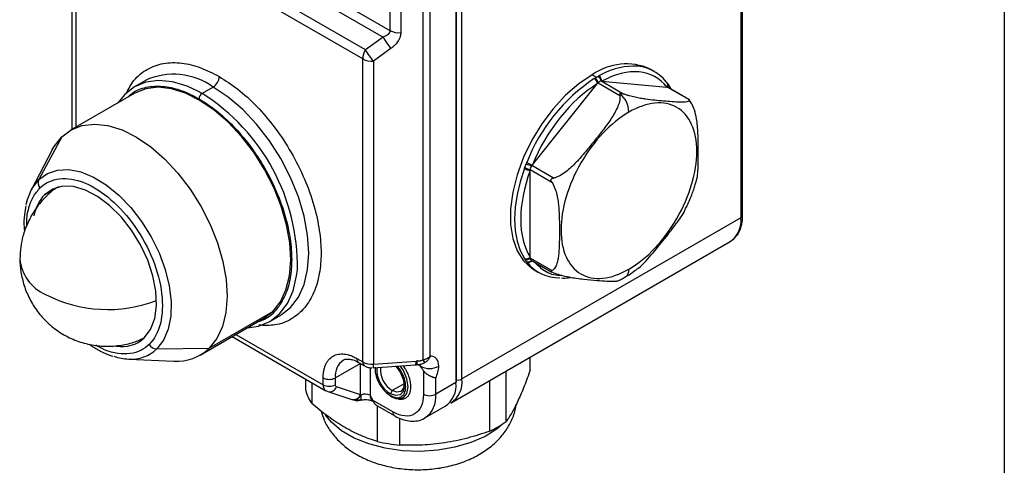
# Model space of a CAD drawing. Header units: millimetres. Extents: x 19 to 819, y 19 to 629.
# Tile 16 of 21: x 705 to 819, y 392 to 444. Entities that reach past the tile are written whole.
import ezdxf

# ---------------------------------------------------------------- set-up
doc = ezdxf.new("R2010")
doc.units = ezdxf.units.MM
doc.header["$LTSCALE"] = 3
doc.layers.add('TEXT', color=140, linetype='Continuous', lineweight=25)

msp = doc.modelspace()

# ---------------------------------------------------------------- linework, layer by layer
for p, q in [((788.682, 499.436), (788.682, 420.712)), ((788.887, 420.998), (788.887, 499.722)), ((755.818, 401.812), (755.818, 480.537)), ((756.438, 402.098), (756.438, 480.822)), ((755.731, 480.414), (755.731, 401.69)), ((748.111, 478.526), (748.111, 442.361)), ((749.355, 478.279), (749.355, 442.114)), ((751.895, 478.459), (751.895, 404.305)), ((752.772, 404.726), (752.772, 478.706)), ((711.329, 451.123), (711.329, 430.935)), ((711.769, 450.571), (711.769, 431.188)), ((734.344, 449.084), (747.315, 441.596)), ((736.787, 448.899), (748.111, 442.361)), ((745.273, 440.128), (732.051, 447.76)), ((744.962, 439.082), (730.99, 447.148)), ((747.315, 441.596), (745.273, 440.128)), ((748.248, 440.304), (746.206, 438.835)), ((744.962, 404.07), (744.962, 439.082)), ((746.206, 438.835), (746.206, 403.823)), ((771.499, 437.249), (772.006, 436.956)), ((778.694, 437.626), (778.199, 437.912)), ((719.834, 436.595), (718.561, 435.86)), ((764.58, 426.856), (772.089, 436.197)), ((772.089, 436.197), (772.171, 436.299)), ((772.171, 436.299), (774.674, 434.854)), ((775.028, 435.058), (772.524, 436.503)), ((772.524, 436.503), (772.606, 436.496)), ((772.606, 436.496), (780.115, 435.824)), ((780.215, 436.259), (780.162, 436.327)), ((718.533, 435.093), (711.179, 430.848)), ((726.386, 435.085), (725.875, 435.366)), ((727.658, 435.82), (726.386, 435.085)), ((780.115, 435.824), (780.196, 435.817)), ((780.196, 435.817), (782.7, 434.372)), ((782.679, 434.404), (780.27, 435.794)), ((780.44, 435.931), (780.398, 435.999)), ((780.611, 435.597), (780.435, 435.925)), ((782.846, 434.113), (782.672, 434.38)), ((710.16, 430.073), (707.52, 425.129)), ((709.052, 428.557), (706.633, 423.916)), ((764.322, 426.19), (764.322, 426.299)), ((764.322, 426.299), (766.825, 424.854)), ((764.322, 416.178), (764.322, 426.19)), ((764.499, 426.755), (764.58, 426.856)), ((767.002, 425.31), (764.499, 426.755)), ((708.177, 423.388), (709.379, 424.082)), ((709.503, 424.198), (709.379, 424.082)), ((788.682, 420.712), (756.438, 402.098)), ((755.195, 399.351), (787.439, 417.965)), ((764.322, 416.069), (764.322, 416.178)), ((766.825, 414.624), (764.322, 416.069)), ((764.425, 415.84), (766.835, 414.449)), ((764.8, 414.702), (765.295, 414.416)), ((727.196, 405.642), (734.55, 409.887)), ((733.531, 409.112), (734.55, 409.887)), ((726.178, 404.866), (733.531, 409.112)), ((734.21, 408.753), (735.483, 409.488)), ((729.864, 406.994), (740.697, 400.741)), ((730.303, 407.248), (740.386, 401.427)), ((721.156, 405.574), (727.196, 405.642)), ((717.901, 404.396), (723.13, 404.17)), ((744.275, 404.466), (744.962, 404.07)), ((764.33, 403.168), (764.33, 404.624)), ((744.69, 403.889), (741.801, 402.221)), ((744.483, 404.009), (745.169, 403.612)), ((744.7, 400.286), (744.7, 403.883)), ((745.831, 403.423), (745.831, 400.22)), ((746.155, 403.398), (751.077, 403.747)), ((746.206, 403.823), (751.128, 404.172)), ((751.077, 403.747), (751.17, 403.752)), ((751.259, 404.178), (751.128, 404.172)), ((751.629, 403.568), (751.297, 403.76)), ((751.983, 403.053), (751.983, 400.343)), ((738.364, 400.756), (738.364, 402.088)), ((740.386, 401.427), (740.386, 402.221)), ((741.801, 401.427), (741.801, 402.221)), ((753.397, 400.343), (753.397, 402.195)), ((759.647, 396.074), (759.647, 401.921)), ((761.546, 397.17), (761.546, 403.017)), ((739.058, 401.687), (739.058, 399.259)), ((744.7, 400.286), (741.936, 401.184)), ((749.743, 401.54), (748.377, 400.751)), ((755.731, 401.69), (753.397, 400.343)), ((740.92, 400.641), (740.794, 400.698)), ((740.92, 400.641), (743.684, 399.743)), ((743.753, 399.725), (743.815, 399.704)), ((748.447, 398.301), (746.1, 399.656)), ((748.377, 400.751), (748.165, 400.383)), ((748.35, 400.115), (748.333, 400.11)), ((746.664, 394.868), (746.664, 398.995)), ((746.668, 398.99), (748.655, 397.843)), ((752.154, 397.596), (754.488, 398.943)), ((749.258, 394.467), (749.258, 397.563))]:
    msp.add_line(p, q)
at = {"flags": 128}
for points in [[(771.499, 437.249), (769.94, 436.199), (768.422, 434.88), (766.989, 433.327), (765.679, 431.582), (764.528, 429.693), (763.567, 427.712), (762.822, 425.693), (762.314, 423.691), (762.056, 421.759), (762.056, 419.952), (762.314, 418.319), (762.822, 416.903), (763.567, 415.743), (764.528, 414.872), (764.8, 414.702)], [(725.875, 435.366), (724.655, 435.927), (722.966, 436.434), (721.362, 436.593), (719.881, 436.4), (718.561, 435.86), (717.433, 434.986), (716.654, 434.009)], [(719.834, 436.595), (719.833, 436.595), (719.745, 436.542)], [(780.162, 436.327), (780.125, 436.369), (780.062, 436.416)], [(780.249, 436.203), (780.224, 436.247), (780.206, 436.271)], [(734.55, 409.887), (735.434, 411.005), (736.086, 412.397), (736.491, 414.028), (736.638, 415.857), (736.524, 417.84), (736.152, 419.928), (735.53, 422.07), (734.675, 424.213), (733.607, 426.303), (732.352, 428.29), (730.942, 430.125), (729.411, 431.762), (727.796, 433.162), (726.138, 434.289), (724.478, 435.116), (722.856, 435.622), (721.312, 435.796), (719.884, 435.632), (718.608, 435.136), (718.533, 435.093)], [(735.572, 409.54), (736.611, 410.362), (737.519, 411.548), (738.183, 413.017), (738.588, 414.732), (738.725, 416.653), (738.588, 418.731), (738.183, 420.914), (737.519, 423.151), (736.611, 425.384), (735.483, 427.56), (734.163, 429.625), (732.682, 431.527), (731.078, 433.221), (729.39, 434.663), (727.658, 435.82)], [(710.16, 430.073), (711.254, 430.89), (712.53, 431.387), (713.958, 431.55), (715.502, 431.377), (717.124, 430.87), (718.784, 430.043), (720.442, 428.916), (722.057, 427.517), (723.588, 425.88), (724.998, 424.045), (726.253, 422.058), (727.321, 419.967), (728.177, 417.825), (728.798, 415.683), (729.17, 413.595), (729.284, 411.612), (729.137, 409.782), (728.732, 408.152), (728.08, 406.76), (727.196, 405.642)], [(709.052, 428.557), (709.276, 428.954), (710.16, 430.073)], [(707.52, 425.129), (708.502, 425.84), (709.661, 426.233), (710.963, 426.295), (712.367, 426.025), (713.83, 425.43), (715.31, 424.529), (716.759, 423.35), (718.136, 421.927), (719.396, 420.304), (720.503, 418.531), (721.423, 416.661), (722.128, 414.752), (722.595, 412.861), (722.812, 411.045), (722.771, 409.36), (722.475, 407.858), (721.93, 406.583), (721.156, 405.574)], [(763.657, 426.409), (763.165, 424.896), (762.808, 423.4), (762.591, 421.945), (762.519, 420.551), (762.591, 419.242), (762.808, 418.036), (763.165, 416.953), (763.657, 416.009)], [(706.633, 423.916), (706.745, 424.12), (707.52, 425.129)], [(706.047, 422.248), (706.201, 422.845), (706.633, 423.916)], [(719.704, 406.856), (720.428, 407.832), (720.902, 409.088), (721.109, 410.576), (721.04, 412.238), (720.699, 414.011), (720.097, 415.827), (719.259, 417.616), (718.217, 419.309), (717.011, 420.841), (715.686, 422.154), (714.294, 423.196), (712.889, 423.928), (711.524, 424.321), (710.252, 424.361), (709.122, 424.046), (708.177, 423.388)], [(731.653, 408.027), (732.89, 408.213), (734.211, 408.753), (735.338, 409.627), (736.246, 410.813), (736.91, 412.282), (737.316, 413.998), (737.401, 414.722)], [(735.483, 409.488), (735.483, 409.488), (735.572, 409.54)], [(746.397, 403.457), (746.397, 403.404), (746.399, 403.292)], [(748.758, 403.583), (748.773, 403.566), (749.29, 402.87), (749.634, 402.075), (749.756, 401.302), (749.634, 400.669), (749.29, 400.272), (748.773, 400.172), (748.165, 400.383)], [(749.265, 399.842), (749.656, 399.964), (750.07, 400.44), (750.215, 401.2), (750.07, 402.128), (749.656, 403.082), (749.292, 403.621)], [(749.752, 401.431), (749.651, 400.998), (749.352, 400.654), (748.904, 400.567), (748.377, 400.751)], [(740.794, 400.698), (740.704, 400.737), (740.697, 400.741)], [(761.168, 396.914), (760.496, 396.346), (759.105, 395.467), (757.465, 394.746), (755.628, 394.206), (753.653, 393.864), (751.605, 393.731), (749.548, 393.811), (747.548, 394.101), (745.671, 394.594), (743.976, 395.271), (742.519, 396.113), (741.345, 397.091), (740.665, 397.907)]]:
    msp.add_lwpolyline(points, dxfattribs=at)
for centre, radius, start, end in [((749.152, 444.344), 2.239, 242.31278, 275.20224), ((751.728, 443.798), 4.931, 206.51501, 225.11783), ((747.125, 439.008), 2.164, 148.85627, 178.0435), ((749.685, 442.329), 4.931, 206.51501, 225.11783), ((746.003, 441.065), 2.239, 242.31278, 275.20224), ((775.43, 431.714), 6.789, 65.93003, 125.38043), ((723.082, 429.503), 7.801, 54.08226, 114.60729), ((776.471, 429.948), 8.31, 91.75231, 120.42441), ((776.316, 433.52), 4.735, 37.7104, 91.20007), ((726.83, 437.115), 1.537, 302.60548, 357.39452), ((783.195, 419.597), 20.679, 123.68718, 158.72367), ((771.303, 436.138), 0.788, 4.28914, 57.59889), ((771.332, 436.194), 0.846, 7.137, 52.96697), ((771.802, 436.413), 0.728, 7.07914, 61.04172), ((771.856, 436.483), 0.75, 0.95176, 57.18676), ((779.818, 436.106), 0.409, 316.54053, 32.64668), ((779.867, 436.058), 0.409, 323.79204, 20.67502), ((726.8, 434.438), 0.768, 122.60548, 177.39452), ((713.86, 415.149), 23.544, 358.95963, 57.85997), ((772.612, 432.766), 3.134, 2.93159, 47.79788), ((780.072, 435.807), 0.378, 343.37509, 30.70599), ((780.152, 435.752), 0.34, 346.36373, 31.78684), ((764.987, 428.943), 2.126, 240.07081, 258.98591), ((764.52, 427.913), 1.734, 240.15775, 263.43586), ((764.62, 427.878), 1.607, 235.69121, 259.29611), ((765.004, 429.422), 2.715, 245.34278, 259.27041), ((708.372, 424.742), 0.936, 155.57529, 217.86578), ((711.8, 420), 4.961, 136.91851, 169.0232), ((785.828, 420.349), 2.877, 304.05635, 7.25583), ((788.536, 421.033), 0.352, 294.37466, 354.3052), ((710.283, 416.413), 4.976, 184.92395, 246.31186), ((763.883, 416.513), 0.552, 245.9099, 322.70631), ((763.915, 416.428), 0.542, 248.26285, 318.58978), ((764.109, 416.168), 0.524, 243.09275, 316.13481), ((764.141, 416.109), 0.528, 245.94942, 320.14046), ((767.672, 418.523), 4.735, 217.7104, 271.20007), ((774.75, 414.685), 0.997, 306.06346, 6.00188), ((715.481, 425.939), 15.815, 242.9311, 290.87538), ((717.149, 409.571), 3.728, 259.40681, 313.26144), ((718.2, 408.656), 4.27, 265.9877, 313.8046), ((721.189, 406.705), 1.131, 213.71852, 268.31634), ((723.475, 409.571), 5.412, 266.35204, 313.44027), ((718.245, 410.998), 6.611, 251.83332, 267.02047), ((743.941, 402.493), 2.157, 123.99449, 187.26204), ((744.751, 404.406), 0.48, 172.74417, 235.94365), ((752.703, 404.807), 0.951, 211.80408, 237.85357), ((745.452, 404.016), 0.493, 173.69307, 235.0751), ((746.003, 406.053), 2.239, 242.31278, 275.20224), ((745.475, 403.695), 0.742, 336.37725, 9.87781), ((749.824, 403.166), 3.24, 175.32767, 239.18249), ((749.788, 403.142), 2.776, 173.41689, 239.45594), ((750.276, 404.059), 0.86, 338.72583, 7.52923), ((750.622, 404.089), 0.644, 328.45711, 7.9937), ((751.113, 403.586), 0.516, 358.04484, 24.811), ((752.69, 405.615), 2.306, 242.60967, 297.39033), ((741.093, 403.585), 1.537, 242.60967, 297.39033), ((753.603, 401.73), 2.858, 302.60917, 7.39934), ((755.947, 403.042), 1.064, 263.03979, 297.4537), ((741.158, 401.363), 0.775, 175.2267, 233.46112), ((741.093, 402.792), 1.537, 242.60967, 297.39033), ((741.121, 401.489), 0.871, 256.71408, 339.51211), ((752.876, 401.327), 2.877, 304.05635, 7.25583), ((755.668, 401.827), 0.151, 294.37466, 354.3052), ((743.47, 402.217), 5.312, 195.95924, 213.83768), ((743.884, 400.591), 0.871, 256.71408, 339.51211), ((743.949, 400.543), 0.842, 253.99617, 338.75715), ((744.36, 400.581), 0.986, 244.76351, 286.24198), ((745.264, 399.118), 1.239, 62.75017, 115.33077), ((746.584, 400.146), 0.757, 174.42767, 233.75252), ((748.26, 400.167), 0.0959, 172.74288, 235.95648), ((752.69, 401.708), 1.537, 242.60967, 297.39033), ((750.544, 399.979), 2.876, 303.962, 7.2653), ((748.95, 398.252), 0.505, 174.4376, 233.63943), ((754.43, 407.304), 12.382, 294.91842, 305.0762), ((751.2, 415.606), 21.227, 257.66284, 264.75108)]:
    msp.add_arc(centre, radius, start, end)
for points, knots in [([(748.111, 442.361), (748.111, 442.201), (748.04, 442.05), (747.768, 441.788), (747.567, 441.678), (747.315, 441.596)], [0, 0, 0, 0, 0.5, 0.5, 1, 1, 1, 1]), ([(749.355, 442.114), (749.354, 442.074), (749.352, 441.993), (749.338, 441.872), (749.316, 441.751), (749.284, 441.631), (749.244, 441.511), (749.194, 441.392), (749.135, 441.273), (749.045, 441.116), (748.912, 440.923), (748.721, 440.704), (748.5, 440.494), (748.333, 440.368), (748.248, 440.304)], [0, 0, 0, 0, 0.0598537, 0.1193666, 0.178767, 0.2382842, 0.2981465, 0.3585782, 0.4197971, 0.4820131, 0.6076916, 0.7349362, 0.8652415, 1, 1, 1, 1]), ([(717.633, 435.127), (717.905, 435.637), (718.522, 436.795), (719.99, 437.962), (721.862, 438.655), (723.975, 438.688), (726.168, 438.179), (727.647, 437.415), (728.366, 437.045)], [0, 0, 0, 0, 0.1407201, 0.3194999, 0.4982798, 0.6733445, 0.8414217, 1, 1, 1, 1]), ([(728.366, 437.045), (729.084, 436.586), (730.563, 435.641), (732.757, 433.618), (734.867, 431.146), (736.75, 428.291), (738.279, 425.234), (739.372, 422.166), (740.003, 419.268), (740.205, 416.615), (740.003, 414.194), (739.372, 412.025), (738.28, 410.216), (736.747, 408.938), (734.952, 408.239), (733.584, 408.289), (732.95, 408.312)], [0, 0, 0, 0, 0.0667828, 0.1375659, 0.2112917, 0.2865821, 0.3618725, 0.4355983, 0.5063814, 0.5731643, 0.6399471, 0.7107302, 0.784456, 0.8597464, 0.9350368, 1, 1, 1, 1]), ([(771.726, 436.804), (771.744, 436.815), (771.782, 436.837), (771.821, 436.858), (771.841, 436.869)], [0, 0, 0, 0, 0.5036997, 1, 1, 1, 1]), ([(771.841, 436.869), (771.876, 436.887), (771.932, 436.916), (771.986, 436.945), (772.006, 436.956)], [0, 0, 0, 0, 0.6233978, 1, 1, 1, 1]), ([(772.155, 437.05), (772.172, 437.061), (772.207, 437.083), (772.244, 437.103), (772.263, 437.114)], [0, 0, 0, 0, 0.4963003, 1, 1, 1, 1]), ([(772.524, 436.503), (772.471, 436.508), (772.409, 436.491), (772.286, 436.42), (772.225, 436.366), (772.171, 436.299)], [0, 0, 0, 0, 0.5, 0.5, 1, 1, 1, 1]), ([(780.426, 435.943), (780.402, 435.986), (780.348, 436.081), (780.284, 436.159), (780.249, 436.203)], [0, 0, 0, 0, 0.4520265, 1, 1, 1, 1]), ([(717.808, 434.675), (718.017, 434.869), (718.675, 435.48), (720.128, 435.918), (722.033, 435.973), (724.034, 435.503), (725.379, 434.81), (726.032, 434.473)], [0, 0, 0, 0, 0.10912375, 0.34317331, 0.57235921, 0.79239727, 1, 1, 1, 1]), ([(774.674, 434.854), (774.665, 434.898), (774.659, 434.941), (774.665, 435.024), (774.677, 435.065), (774.717, 435.088)], [0, 0, 0, 0, 0.5, 0.5, 1, 1, 1, 1]), ([(774.717, 435.088), (774.757, 435.111), (774.815, 435.11), (774.923, 435.093), (774.976, 435.077), (775.028, 435.058)], [0, 0, 0, 0, 0.5, 0.5, 1, 1, 1, 1]), ([(782.7, 434.372), (782.743, 434.294), (782.721, 434.24), (782.615, 434.157), (782.53, 434.13), (782.325, 434.092), (782.205, 434.081), (781.944, 434.071), (781.804, 434.071), (781.367, 434.081), (781.052, 434.101), (780.406, 434.149), (780.076, 434.177), (779.409, 434.237), (779.073, 434.268), (778.387, 434.339), (778.037, 434.379), (777.481, 434.458), (777.291, 434.487), (776.892, 434.557), (776.684, 434.597), (776.249, 434.692), (776.02, 434.748), (775.66, 434.848), (775.537, 434.885), (775.286, 434.965), (775.157, 435.01), (775.028, 435.058)], [0, 0, 0, 0, 0.0625, 0.0625, 0.125, 0.125, 0.1875, 0.1875, 0.25, 0.25, 0.375, 0.375, 0.5, 0.5, 0.625, 0.625, 0.75, 0.75, 0.8125, 0.8125, 0.875, 0.875, 0.9375, 0.9375, 0.96875, 0.96875, 1, 1, 1, 1]), ([(780.266, 435.788), (780.255, 435.797), (780.235, 435.813), (780.209, 435.816), (780.196, 435.817)], [0, 0, 0, 0, 0.5407989, 1, 1, 1, 1]), ([(726.032, 434.473), (726.685, 434.056), (728.031, 433.196), (730.028, 431.355), (731.948, 429.106), (733.661, 426.508), (735.053, 423.726), (736.047, 420.935), (736.621, 418.298), (736.805, 415.883), (736.621, 413.682), (736.05, 411.702), (735.043, 410.083), (733.939, 409.041), (733.08, 408.778), (732.807, 408.694)], [0, 0, 0, 0, 0.0746256, 0.1537212, 0.2361052, 0.3202375, 0.4043697, 0.4867537, 0.5658493, 0.6404749, 0.7151005, 0.7941962, 0.8765801, 0.9607124, 1, 1, 1, 1]), ([(774.674, 434.854), (774.718, 434.631), (774.696, 434.396), (774.589, 433.918), (774.504, 433.683), (774.3, 433.218), (774.179, 432.988), (773.919, 432.538), (773.779, 432.317), (773.341, 431.665), (773.026, 431.241), (772.381, 430.402), (772.05, 429.986), (771.384, 429.157), (771.047, 428.744), (770.361, 427.927), (770.012, 427.524), (769.456, 426.94), (769.265, 426.75), (768.867, 426.38), (768.658, 426.202), (768.224, 425.871), (767.994, 425.717), (767.634, 425.525), (767.512, 425.468), (767.261, 425.372), (767.131, 425.333), (767.002, 425.31)], [0, 0, 0, 0, 0.0625, 0.0625, 0.125, 0.125, 0.1875, 0.1875, 0.25, 0.25, 0.375, 0.375, 0.5, 0.5, 0.625, 0.625, 0.75, 0.75, 0.8125, 0.8125, 0.875, 0.875, 0.9375, 0.9375, 0.96875, 0.96875, 1, 1, 1, 1]), ([(775.742, 414.79), (777.824, 415.992), (779.822, 418.1), (782.767, 423.202), (783.595, 425.986), (783.595, 430.796), (782.767, 432.625), (779.822, 434.326), (777.824, 434.129), (775.742, 432.926)], [0, 0, 0, 0, 0.25, 0.25, 0.5, 0.5, 0.75, 0.75, 1, 1, 1, 1]), ([(782.7, 434.372), (782.69, 434.387), (782.679, 434.404), (782.679, 434.403), (782.678, 434.403)], [0, 0, 0, 0, 0.8800216, 1, 1, 1, 1]), ([(783.467, 424.81), (783.495, 424.879), (783.731, 425.456), (783.731, 426.938), (783.766, 428.776), (783.738, 430.515), (783.63, 431.921), (783.368, 433.075), (783.104, 433.749), (782.921, 434.048), (782.876, 434.12)], [0, 0, 0, 0, 0.02941316, 0.24785818, 0.46992614, 0.63828161, 0.80773809, 0.90682719, 0.97756292, 1, 1, 1, 1]), ([(775.742, 432.926), (773.659, 431.724), (771.661, 429.615), (768.716, 424.514), (767.889, 421.729), (767.889, 416.919), (768.716, 415.09), (771.661, 413.39), (773.659, 413.587), (775.742, 414.79)], [0, 0, 0, 0, 0.25, 0.25, 0.5, 0.5, 0.75, 0.75, 1, 1, 1, 1]), ([(763.872, 426.955), (763.88, 426.979), (763.897, 427.028), (763.916, 427.077), (763.926, 427.101)], [0, 0, 0, 0, 0.4963003, 1, 1, 1, 1]), ([(763.657, 426.409), (763.666, 426.433), (763.684, 426.481), (763.705, 426.528), (763.715, 426.551)], [0, 0, 0, 0, 0.5036997, 1, 1, 1, 1]), ([(763.715, 426.551), (763.744, 426.616), (763.774, 426.681), (763.826, 426.816), (763.848, 426.885), (763.872, 426.955)], [0, 0, 0, 0, 0.5, 0.5, 1, 1, 1, 1]), ([(764.499, 426.755), (764.445, 426.688), (764.4, 426.61), (764.339, 426.451), (764.322, 426.371), (764.322, 426.299)], [0, 0, 0, 0, 0.5, 0.5, 1, 1, 1, 1]), ([(707.633, 424.168), (708.874, 425.383), (710.729, 425.595), (714.85, 423.921), (716.948, 422.103), (720.293, 417.305), (721.405, 414.522), (722.015, 409.41), (721.489, 407.292), (720.248, 406.077)], [0, 0, 0, 0, 0.25, 0.25, 0.5, 0.5, 0.75, 0.75, 1, 1, 1, 1]), ([(766.825, 424.854), (766.795, 424.901), (766.768, 424.949), (766.73, 425.053), (766.719, 425.113), (766.749, 425.188), (766.766, 425.21), (766.806, 425.244), (766.829, 425.256), (766.9, 425.288), (766.95, 425.3), (767.002, 425.31)], [0, 0, 0, 0, 0.25, 0.25, 0.5, 0.5, 0.625, 0.625, 0.75, 0.75, 1, 1, 1, 1]), ([(766.825, 424.854), (766.977, 424.621), (767.092, 424.374), (767.281, 423.87), (767.352, 423.621), (767.467, 423.128), (767.512, 422.882), (767.581, 422.403), (767.606, 422.168), (767.666, 421.471), (767.683, 421.018), (767.703, 420.119), (767.705, 419.673), (767.705, 418.784), (767.703, 418.341), (767.683, 417.465), (767.665, 417.032), (767.606, 416.404), (767.58, 416.199), (767.511, 415.8), (767.467, 415.607), (767.351, 415.248), (767.279, 415.079), (767.139, 414.868), (767.087, 414.804), (766.968, 414.697), (766.901, 414.652), (766.825, 414.624)], [0, 0, 0, 0, 0.0625, 0.0625, 0.125, 0.125, 0.1875, 0.1875, 0.25, 0.25, 0.375, 0.375, 0.5, 0.5, 0.625, 0.625, 0.75, 0.75, 0.8125, 0.8125, 0.875, 0.875, 0.9375, 0.9375, 0.96875, 0.96875, 1, 1, 1, 1]), ([(782.291, 421.785), (782.379, 421.951), (782.598, 422.363), (782.943, 423.208), (783.272, 424.051), (783.436, 424.64), (783.483, 424.807)], [0, 0, 0, 0, 0.16990571, 0.42134533, 0.83592197, 1, 1, 1, 1]), ([(706.115, 419.804), (706.108, 419.933), (706.07, 420.688), (706.318, 421.856), (706.818, 423.225), (707.367, 423.859), (707.633, 424.168)], [0, 0, 0, 0, 0.0664981, 0.392224, 0.7049487, 1, 1, 1, 1]), ([(709.779, 424.325), (709.666, 424.257), (709.184, 423.97), (708.503, 423.352), (707.532, 422.355), (707.009, 421.543), (706.678, 421.029)], [0, 0, 0, 0, 0.0869078, 0.3681156, 0.5997455, 1, 1, 1, 1]), ([(706.019, 422.123), (705.952, 421.778), (705.799, 420.998), (705.76, 419.99), (705.829, 419.325), (705.846, 419.163)], [0, 0, 0, 0, 0.3751888, 0.8470137, 1, 1, 1, 1]), ([(776.282, 414.527), (776.47, 414.654), (777.342, 415.241), (778.54, 416.696), (779.973, 418.414), (781.211, 420.042), (782.013, 421.107), (782.266, 421.718), (782.294, 421.784)], [0, 0, 0, 0, 0.0698895, 0.3242197, 0.5827681, 0.7787803, 0.9760744, 1, 1, 1, 1]), ([(706.678, 421.029), (706.395, 420.477), (705.995, 419.696), (705.615, 418.444), (705.378, 417.327), (705.345, 416.444), (705.328, 415.994)], [0, 0, 0, 0, 0.3521505, 0.4980157, 0.7437277, 1, 1, 1, 1]), ([(787.372, 417.939), (787.6, 418.087), (788.064, 418.39), (788.537, 419.118), (788.803, 419.966), (788.91, 420.608), (788.881, 420.968), (788.879, 421.002)], [0, 0, 0, 0, 0.2417088, 0.4933344, 0.7417427, 0.9756774, 1, 1, 1, 1]), ([(705.328, 415.994), (705.327, 415.982), (705.292, 415.467), (705.423, 414.414), (705.769, 412.858), (706.413, 411.32), (707.32, 409.87), (708.485, 408.572), (709.875, 407.479), (711.454, 406.635), (713.176, 406.078), (714.995, 405.831), (716.787, 405.925), (718.384, 406.264), (719.3, 406.674), (719.703, 406.855)], [0, 0, 0, 0, 0.0017103, 0.0763365, 0.1552904, 0.2373341, 0.3215171, 0.4072097, 0.4940361, 0.581816, 0.6705385, 0.7603837, 0.8518327, 0.9348339, 1, 1, 1, 1]), ([(763.715, 415.924), (763.705, 415.938), (763.684, 415.967), (763.666, 415.995), (763.657, 416.009)], [0, 0, 0, 0, 0.4963003, 1, 1, 1, 1]), ([(763.872, 415.701), (763.857, 415.723), (763.834, 415.757), (763.801, 415.806), (763.762, 415.859), (763.733, 415.899), (763.715, 415.924)], [0, 0, 0, 0, 0.3116832, 0.5, 0.6882854, 1, 1, 1, 1]), ([(763.926, 415.627), (763.916, 415.639), (763.897, 415.665), (763.88, 415.689), (763.872, 415.701)], [0, 0, 0, 0, 0.5036997, 1, 1, 1, 1]), ([(764.322, 416.069), (764.324, 416.036), (764.33, 415.96), (764.367, 415.879), (764.412, 415.855), (764.429, 415.846)], [0, 0, 0, 0, 0.32204265, 0.75117505, 1, 1, 1, 1]), ([(767.973, 414.079), (767.911, 414.073), (767.142, 413.993), (765.987, 414.455), (765.159, 415.266), (764.784, 415.633)], [0, 0, 0, 0, 0.0460511, 0.5683222, 1, 1, 1, 1]), ([(767.002, 414.373), (766.95, 414.392), (766.899, 414.414), (766.804, 414.466), (766.758, 414.497), (766.729, 414.539), (766.727, 414.551), (766.732, 414.571), (766.74, 414.579), (766.768, 414.601), (766.795, 414.613), (766.825, 414.624)], [0, 0, 0, 0, 0.25, 0.25, 0.5, 0.5, 0.625, 0.625, 0.75, 0.75, 1, 1, 1, 1]), ([(775.325, 413.897), (775.619, 414.054), (775.95, 414.23), (776.265, 414.475), (776.3, 414.502)], [0, 0, 0, 0, 0.89046473, 1, 1, 1, 1]), ([(767.002, 414.373), (767.25, 414.289), (767.909, 414.066), (769.142, 413.805), (770.529, 413.627), (771.94, 413.499), (773.198, 413.4), (774.124, 413.359), (774.461, 413.448), (774.585, 413.481)], [0, 0, 0, 0, 0.06607528, 0.17593874, 0.38143399, 0.59033741, 0.7487125, 0.90812332, 1, 1, 1, 1]), ([(767.939, 413.773), (768.211, 413.762), (768.558, 413.747), (768.927, 413.835), (769.008, 413.855)], [0, 0, 0, 0, 0.7817463, 1, 1, 1, 1]), ([(774.577, 413.495), (774.673, 413.533), (774.926, 413.636), (775.172, 413.797), (775.325, 413.897)], [0, 0, 0, 0, 0.3784228, 1, 1, 1, 1]), ([(713.352, 406.109), (713.419, 406.059), (713.846, 405.742), (714.662, 405.306), (715.503, 404.899), (715.969, 404.777), (716.06, 404.753)], [0, 0, 0, 0, 0.0756705, 0.4839436, 0.8989922, 1, 1, 1, 1]), ([(720.248, 406.077), (719.942, 405.827), (719.312, 405.312), (718.089, 404.958), (716.668, 404.984), (715.304, 405.327), (714.431, 405.821), (714.1, 406.008)], [0, 0, 0, 0, 0.2006861, 0.4133931, 0.6349433, 0.861195, 1, 1, 1, 1]), ([(740.386, 402.221), (740.387, 402.275), (740.388, 402.384), (740.396, 402.543), (740.409, 402.7), (740.427, 402.852), (740.463, 403.083), (740.532, 403.379), (740.655, 403.726), (740.816, 404.042), (741.083, 404.416), (741.506, 404.773), (742.026, 404.96), (742.483, 405.004), (742.837, 404.986), (743.199, 404.92), (743.521, 404.821), (743.802, 404.709), (744.038, 404.599), (744.196, 404.51), (744.275, 404.466)], [0, 0, 0, 0, 0.0233344, 0.0466269, 0.0699085, 0.0932108, 0.1165649, 0.1782981, 0.240092, 0.3043994, 0.3687677, 0.5000056, 0.6312435, 0.6955509, 0.7599192, 0.8216524, 0.8834464, 0.9223081, 0.961111, 1, 1, 1, 1]), ([(742.736, 404.275), (742.747, 404.284), (742.856, 404.373), (743.1, 404.415), (743.568, 404.39), (744.033, 404.254), (744.357, 404.068), (744.485, 403.994)], [0, 0, 0, 0, 0.0354642, 0.3540728, 0.5982326, 0.8418899, 1, 1, 1, 1]), ([(751.259, 404.178), (751.297, 404.18), (751.372, 404.183), (751.48, 404.194), (751.591, 404.209), (751.7, 404.232), (751.805, 404.262), (751.866, 404.291), (751.895, 404.305)], [0, 0, 0, 0, 0.1757009, 0.3421242, 0.4997538, 0.6878605, 0.8536332, 1, 1, 1, 1]), ([(751.895, 404.305), (751.931, 404.314), (752.006, 404.332), (752.123, 404.369), (752.246, 404.414), (752.404, 404.484), (752.589, 404.584), (752.711, 404.679), (752.772, 404.726)], [0, 0, 0, 0, 0.1096134, 0.2296322, 0.3600603, 0.5009007, 0.7503835, 1, 1, 1, 1]), ([(752.772, 404.726), (752.758, 404.696), (752.727, 404.631), (752.671, 404.53), (752.602, 404.419), (752.508, 404.291), (752.399, 404.168), (752.29, 404.068), (752.224, 404.021), (752.197, 404.001)], [0, 0, 0, 0, 0.0997806, 0.2163665, 0.3496361, 0.4994662, 0.7153513, 0.8820756, 1, 1, 1, 1]), ([(753.751, 403.568), (753.751, 403.934), (753.658, 404.239), (753.311, 404.65), (753.063, 404.748), (752.772, 404.726)], [0, 0, 0, 0, 0.5, 0.5, 1, 1, 1, 1]), ([(745.171, 403.615), (745.268, 403.565), (745.529, 403.43), (745.832, 403.407), (746.023, 403.394)], [0, 0, 0, 0, 0.3690923, 1, 1, 1, 1]), ([(746.429, 403.418), (746.416, 403.36), (746.354, 403.081), (746.469, 402.545), (746.675, 401.952), (746.906, 401.493), (747.187, 401.068), (747.599, 400.575), (747.942, 400.335), (748.165, 400.179)], [0, 0, 0, 0, 0.0585668, 0.2839864, 0.4065704, 0.5292834, 0.6518675, 0.7745805, 1, 1, 1, 1]), ([(748.165, 400.179), (748.387, 400.078), (748.73, 399.923), (749.142, 399.939), (749.423, 400.04), (749.653, 400.232), (749.866, 400.585), (749.975, 401.175), (749.866, 401.891), (749.653, 402.491), (749.422, 402.946), (749.182, 403.324), (749.007, 403.521), (748.941, 403.596)], [0, 0, 0, 0, 0.1400604, 0.21622581, 0.29247132, 0.36863676, 0.4448823, 0.58494271, 0.72500311, 0.80116852, 0.87741402, 0.95357947, 1, 1, 1, 1]), ([(749.619, 403.644), (749.715, 403.505), (749.923, 403.205), (750.173, 402.696), (750.422, 402.002), (750.548, 401.171), (750.421, 400.487), (750.174, 400.078), (749.908, 399.853), (749.58, 399.743), (749.269, 399.707), (749.054, 399.795), (748.979, 399.826)], [0, 0, 0, 0, 0.0774997, 0.1677195, 0.2580211, 0.423914, 0.589807, 0.6800267, 0.7703283, 0.8605481, 0.9508497, 1, 1, 1, 1]), ([(751.17, 403.752), (751.212, 403.754), (751.295, 403.759), (751.437, 403.774), (751.59, 403.794), (751.693, 403.813), (751.747, 403.823)], [0, 0, 0, 0, 0.2434584, 0.4806162, 0.727315, 1, 1, 1, 1]), ([(751.983, 403.053), (751.953, 403.099), (751.884, 403.202), (751.766, 403.373), (751.678, 403.499), (751.629, 403.568)], [0, 0, 0, 0, 0.2598528, 0.5931514, 1, 1, 1, 1]), ([(751.867, 403.849), (751.864, 403.846), (751.86, 403.843), (751.821, 403.844), (751.81, 403.844)], [0, 0, 0, 0, 0.7151258, 1, 1, 1, 1]), ([(752.197, 404.001), (752.118, 403.95), (752.013, 403.883), (751.894, 403.862), (751.866, 403.856)], [0, 0, 0, 0, 0.7566903, 1, 1, 1, 1]), ([(753.397, 402.195), (753.373, 402.201), (753.326, 402.213), (753.249, 402.235), (753.172, 402.26), (753.095, 402.286), (753.021, 402.315), (752.949, 402.344), (752.88, 402.374), (752.816, 402.404), (752.756, 402.434), (752.66, 402.483), (752.508, 402.569), (752.336, 402.687), (752.207, 402.795), (752.12, 402.879), (752.049, 402.959), (752.004, 403.023), (751.983, 403.053)], [0, 0, 0, 0, 0.0648059, 0.1263078, 0.1845058, 0.2394, 0.2909907, 0.3392784, 0.3842634, 0.4259467, 0.4643291, 0.4994119, 0.6082889, 0.7494516, 0.8301622, 0.8745807, 0.9412467, 1, 1, 1, 1]), ([(764.33, 403.168), (764.101, 402.504), (763.871, 401.873), (763.409, 400.691), (763.176, 400.142), (762.826, 399.386), (762.709, 399.146), (762.474, 398.687), (762.357, 398.47), (762.006, 397.855), (761.775, 397.494), (761.546, 397.17)], [0, 0, 0, 0, 0.25, 0.25, 0.5, 0.5, 0.625, 0.625, 0.75, 0.75, 1, 1, 1, 1]), ([(743.888, 399.694), (743.962, 399.682), (744.121, 399.656), (744.363, 399.676), (744.545, 399.699), (744.655, 399.708), (744.694, 399.709), (744.715, 399.71)], [0, 0, 0, 0, 0.2438882, 0.5216069, 0.7613519, 0.8778873, 1, 1, 1, 1]), ([(744.733, 400.238), (744.739, 400.208), (744.749, 400.151), (744.756, 400.072), (744.76, 400.004), (744.759, 399.945), (744.757, 399.895), (744.753, 399.853), (744.743, 399.791), (744.723, 399.72), (744.686, 399.657), (744.653, 399.642), (744.636, 399.635)], [0, 0, 0, 0, 0.0897946, 0.1734669, 0.2510347, 0.3225033, 0.3878681, 0.447117, 0.5002332, 0.6733955, 0.8400392, 1, 1, 1, 1]), ([(744.64, 399.635), (744.687, 399.648), (744.795, 399.678), (745.009, 399.713), (745.176, 399.718), (745.265, 399.721)], [0, 0, 0, 0, 0.2648922, 0.6041067, 1, 1, 1, 1]), ([(745.265, 399.721), (745.392, 399.715), (745.57, 399.708), (745.798, 399.663), (745.958, 399.618), (746.084, 399.566), (746.122, 399.543), (746.137, 399.534)], [0, 0, 0, 0, 0.3372178, 0.4712581, 0.6789503, 0.8817006, 1, 1, 1, 1]), ([(745.831, 400.22), (745.882, 400.11), (745.969, 399.921), (746.062, 399.734), (746.1, 399.656)], [0, 0, 0, 0, 0.5826925, 1, 1, 1, 1]), ([(746.1, 399.656), (746.136, 399.586), (746.185, 399.492), (746.265, 399.364), (746.395, 399.185), (746.551, 399.074), (746.669, 398.991)], [0, 0, 0, 0, 0.2533521, 0.3431713, 0.5064064, 1, 1, 1, 1]), ([(748.206, 400.088), (748.336, 400.022), (748.597, 399.891), (748.944, 399.811), (749.142, 399.831), (749.222, 399.838)], [0, 0, 0, 0, 0.3709704, 0.7449555, 1, 1, 1, 1]), ([(749.222, 399.838), (749.261, 399.839), (749.422, 399.842), (749.555, 399.911), (749.656, 399.964)], [0, 0, 0, 0, 0.2429394, 1, 1, 1, 1]), ([(746.664, 394.868), (746.039, 395.059), (745.41, 395.285), (744.143, 395.831), (743.505, 396.15), (742.218, 396.893), (741.58, 397.311), (740.313, 398.228), (739.684, 398.728), (739.058, 399.259)], [0, 0, 0, 0, 0.25, 0.25, 0.5, 0.5, 0.75, 0.75, 1, 1, 1, 1]), ([(740.147, 398.4), (740.256, 398.04), (740.507, 397.216), (741.208, 396.05), (742.165, 394.911), (743.355, 393.911), (744.765, 393.058), (746.383, 392.377), (748.164, 391.894), (750.046, 391.63), (751.968, 391.589), (753.887, 391.777), (755.765, 392.199), (757.499, 392.847), (759.03, 393.695), (760.309, 394.699), (761.351, 395.848), (762.118, 397.121), (762.589, 398.247), (762.677, 398.957), (762.705, 399.187)], [0, 0, 0, 0, 0.0401515, 0.0919834, 0.1448018, 0.1997608, 0.2576533, 0.3183684, 0.3807194, 0.4432294, 0.5057369, 0.5686499, 0.6324495, 0.6977993, 0.7580198, 0.8158852, 0.8709395, 0.9237957, 0.9752812, 1, 1, 1, 1]), ([(746.137, 399.534), (746.149, 399.528), (746.192, 399.505), (746.205, 399.487), (746.198, 399.495), (746.198, 399.495)], [0, 0, 0, 0, 0.287604, 0.9900489, 1, 1, 1, 1]), ([(748.657, 397.859), (748.744, 397.804), (749.083, 397.591), (749.702, 397.364), (750.511, 397.197), (751.32, 397.261), (751.895, 397.4), (752.128, 397.588), (752.144, 397.601)], [0, 0, 0, 0, 0.0756707, 0.2931079, 0.5159158, 0.7440236, 0.981929, 1, 1, 1, 1]), ([(759.647, 396.074), (758.792, 395.771), (757.934, 395.503), (756.21, 395.05), (755.343, 394.867), (754.036, 394.664), (753.599, 394.608), (752.723, 394.52), (752.284, 394.487), (750.977, 394.425), (750.114, 394.429), (749.258, 394.467)], [0, 0, 0, 0, 0.25, 0.25, 0.5, 0.5, 0.625, 0.625, 0.75, 0.75, 1, 1, 1, 1])]:
    msp.add_open_spline(points, degree=3, knots=knots)
for points in [[(780.115, 435.824), (778.503, 437.917), (775.679, 438.169), (772.606, 436.496)], [(772.089, 436.197), (769.016, 434.322), (766.192, 430.81), (764.58, 426.856)], [(772.006, 436.956), (772.058, 436.986), (772.106, 437.019), (772.155, 437.05)], [(764.322, 426.19), (762.861, 422.223), (762.861, 418.458), (764.322, 416.178)], [(753.397, 402.195), (753.626, 402.659), (753.751, 403.143), (753.751, 403.568)], [(741.936, 401.184), (741.851, 401.212), (741.801, 401.302), (741.801, 401.427)], [(744.733, 400.238), (744.722, 400.254), (744.711, 400.27), (744.7, 400.286)], [(751.983, 400.343), (751.983, 398.09), (750.399, 397.175), (748.447, 398.301)]]:
    msp.add_open_spline(points, degree=3)
at = {"layer": 'TEXT'}
msp.add_line((819.15, 628.65), (819.15, 19.05), dxfattribs=at)

doc.saveas('drawing.dxf')
